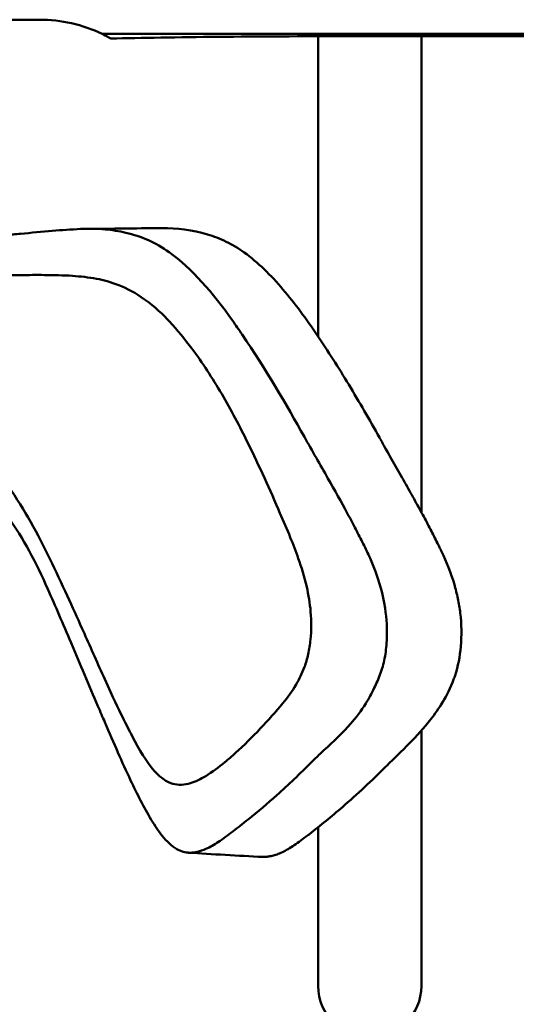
# Model space of a CAD drawing. Header units: millimetres. Extents: x 0 to 2100, y 0 to 1485.
# Tile 44 of 256: x 991 to 1015, y 1193 to 1241. Entities that reach past the tile are written whole.
import ezdxf

# ---------------------------------------------------------------- set-up
doc = ezdxf.new("R2010")
doc.units = ezdxf.units.MM
doc.header["$LTSCALE"] = 5
doc.layers.add('Sichtbar (ISO)', color=7, linetype='Continuous', lineweight=50)

msp = doc.modelspace()

# ---------------------------------------------------------------- linework, layer by layer
at = {"layer": 'Sichtbar (ISO)'}
for p, q in [((992.207, 1241.077), (964.207, 1241.077)), ((995.239, 1240.387), (1081.402, 1240.387)), ((1007.151, 1240.276), (1055.722, 1240.276)), ((1010.707, 1240.276), (1010.707, 1217.214)), ((1005.707, 1225.727), (1005.707, 1240.275)), ((1010.707, 1206.64), (1010.707, 1194.259)), ((1005.707, 1194.259), (1005.707, 1201.952))]:
    msp.add_line(p, q, dxfattribs=at)
for centre, radius, start, end in [((992.207, 1234.077), 7, 64.3347, 90), ((1008.207, 1194.259), 2.5, 180, 0)]:
    msp.add_arc(centre, radius, start, end, dxfattribs=at)
for centre, major_axis, ratio, start_param, end_param in [((992.207, 1234.077), (-4.95, 4.95), 0.999963, 4.980992, 5.049844), ((1008.779, 1239.847), (-17.672, 0.04), 0.024176, 4.804698, 5.548536), ((1007.931, 1211.858), (-1.581, 5.479), 0.808622, 3.972746, 4.012602)]:
    msp.add_ellipse(centre, major_axis=major_axis, ratio=ratio, start_param=start_param, end_param=end_param, dxfattribs=at)
for points, knots in [([(994.197, 1230.938), (993.738, 1230.917), (993.283, 1230.885), (992.314, 1230.804), (991.798, 1230.753), (991.288, 1230.706)], [0.000001, 0.000001, 0.000001, 0.000001, 0.2132365, 0.2132365, 0.4549377, 0.4549377, 0.4549377, 0.4549377]), ([(996.393, 1230.756), (996.058, 1230.836), (995.72, 1230.888), (994.988, 1230.952), (994.592, 1230.956), (994.197, 1230.938)], [-0.3422715, -0.3422715, -0.3422715, -0.3422715, -0.1837392, -0.1837392, -0.000001, -0.000001, -0.000001, -0.000001]), ([(994.642, 1230.948), (995.176, 1230.948), (995.717, 1230.953), (996.841, 1230.965), (997.438, 1230.975), (998.124, 1230.976)], [0, 0, 0, 0, 0.2352155, 0.2352155, 0.4728011, 0.4728011, 0.4728011, 0.4728011]), ([(998.489, 1229.813), (998.165, 1230.044), (997.83, 1230.234), (997.127, 1230.549), (996.761, 1230.669), (996.393, 1230.756)], [0.0000031, 0.0000031, 0.0000031, 0.0000031, 0.1667102, 0.1667102, 0.3406778, 0.3406778, 0.3406778, 0.3406778]), ([(1002.119, 1229.802), (1001.836, 1230.006), (1001.546, 1230.178), (1000.952, 1230.467), (1000.65, 1230.583), (999.616, 1230.894), (998.864, 1230.976), (998.124, 1230.975)], [0.0000732, 0.0000732, 0.0000732, 0.0000732, 0.1456258, 0.1456258, 0.2907103, 0.2907103, 0.6373444, 0.6373444, 0.6373444, 0.6373444]), ([(991.288, 1230.706), (991.049, 1230.684), (990.81, 1230.662), (990.32, 1230.62), (990.068, 1230.6), (989.817, 1230.583)], [0.000001, 0.000001, 0.000001, 0.000001, 0.1117634, 0.1117634, 0.2293085, 0.2293085, 0.2293085, 0.2293085]), ([(1005.039, 1220.869), (1004.168, 1222.435), (1003.182, 1224.122), (1001.868, 1226.055), (1001.714, 1226.278), (1000.593, 1227.852), (999.592, 1229.025), (998.489, 1229.813)], [0.000043, 0.000043, 0.000043, 0.000043, 0.623352, 0.623352, 0.705489, 0.705489, 1.212539, 1.212539, 1.212539, 1.212539]), ([(1008.677, 1220.832), (1008.193, 1221.696), (1007.698, 1222.557), (1006.693, 1224.221), (1006.187, 1225.02), (1005.133, 1226.573), (1004.583, 1227.328), (1003.412, 1228.704), (1002.791, 1229.32), (1002.119, 1229.802)], [-1.368084, -1.368084, -1.368084, -1.368084, -1.023551, -1.023551, -0.684877, -0.684877, -0.345045, -0.345045, -0.000087, -0.000087, -0.000087, -0.000087]), ([(990.135, 1228.722), (990.521, 1228.708), (990.906, 1228.706), (991.678, 1228.707), (992.064, 1228.711), (992.449, 1228.708)], [-0.3606083, -0.3606083, -0.3606083, -0.3606083, -0.1803732, -0.1803732, -0.000001, -0.000001, -0.000001, -0.000001]), ([(992.449, 1228.708), (992.899, 1228.705), (993.355, 1228.696), (994.198, 1228.639), (994.587, 1228.595), (994.975, 1228.523)], [-0.3940816, -0.3940816, -0.3940816, -0.3940816, -0.1824121, -0.1824121, -0.0000205, -0.0000205, -0.0000205, -0.0000205]), ([(994.975, 1228.523), (995.624, 1228.403), (996.435, 1228.143), (997.801, 1227.171), (998.205, 1226.778), (998.887, 1226.048), (999.257, 1225.59), (999.593, 1225.14)], [-0.6847816, -0.6847816, -0.6847816, -0.6847816, -0.3850657, -0.3850657, -0.2110594, -0.2110594, -0.0000043, -0.0000043, -0.0000043, -0.0000043]), ([(999.593, 1225.14), (1000.097, 1224.467), (1000.588, 1223.707), (1001.479, 1222.183), (1001.906, 1221.372), (1002.576, 1220.015), (1002.845, 1219.445), (1003.366, 1218.301), (1003.614, 1217.738), (1003.858, 1217.173)], [-1.087445, -1.087445, -1.087445, -1.087445, -0.770385, -0.770385, -0.452656, -0.452656, -0.227771, -0.227771, -0.000006, -0.000006, -0.000006, -0.000006]), ([(1007.135, 1217.141), (1006.829, 1217.715), (1006.508, 1218.284), (1005.801, 1219.525), (1005.416, 1220.19), (1005.039, 1220.869)], [0.000001, 0.000001, 0.000001, 0.000001, 0.2248787, 0.2248787, 0.4906225, 0.4906225, 0.4906225, 0.4906225]), ([(1008.925, 1220.391), (1008.883, 1220.464), (1008.842, 1220.537), (1008.76, 1220.684), (1008.719, 1220.758), (1008.677, 1220.832)], [-0.05858891, -0.05858891, -0.05858891, -0.05858891, -0.02929507, -0.02929507, -0.000001, -0.000001, -0.000001, -0.000001]), ([(1011.527, 1215.638), (1011.422, 1215.851), (1011.311, 1216.071), (1011.193, 1216.298), (1011.075, 1216.526), (1010.952, 1216.76), (1010.821, 1217.003), (1010.69, 1217.246), (1010.553, 1217.498), (1010.408, 1217.758), (1010.264, 1218.019), (1010.112, 1218.289), (1009.954, 1218.569), (1009.796, 1218.849), (1009.632, 1219.139), (1009.46, 1219.442), (1009.288, 1219.745), (1009.109, 1220.061), (1008.925, 1220.391)], [0, 0, 0, 0, 0.166667, 0.166667, 0.166667, 0.333333, 0.333333, 0.333333, 0.5, 0.5, 0.5, 0.666667, 0.666667, 0.666667, 0.833333, 0.833333, 0.833333, 1, 1, 1, 1]), ([(994.38, 1211.338), (994.102, 1211.962), (993.898, 1212.415), (993.4, 1213.497), (993.085, 1214.175), (992.227, 1215.961), (991.629, 1217.103), (990.849, 1218.251)], [-0.9616509, -0.9616509, -0.9616509, -0.9616509, -0.7253276, -0.7253276, -0.5016846, -0.5016846, -0.0000644, -0.0000644, -0.0000644, -0.0000644]), ([(990.703, 1216.955), (991.064, 1216.458), (991.396, 1215.914), (992.027, 1214.751), (992.326, 1214.127), (992.609, 1213.492)], [-0.4551807, -0.4551807, -0.4551807, -0.4551807, -0.2314536, -0.2314536, -0.000001, -0.000001, -0.000001, -0.000001]), ([(1003.858, 1217.173), (1004.027, 1216.782), (1004.194, 1216.395), (1004.491, 1215.662), (1004.621, 1215.324), (1004.746, 1214.976)], [0.0000215, 0.0000215, 0.0000215, 0.0000215, 0.1575389, 0.1575389, 0.288814, 0.288814, 0.288814, 0.288814]), ([(1007.89, 1215.685), (1007.769, 1215.921), (1007.65, 1216.155), (1007.399, 1216.64), (1007.269, 1216.89), (1007.135, 1217.141)], [0.000001, 0.000001, 0.000001, 0.000001, 0.0897947, 0.0897947, 0.1874186, 0.1874186, 0.1874186, 0.1874186]), ([(1008.48, 1214.346), (1008.405, 1214.554), (1008.318, 1214.771), (1008.219, 1214.995), (1008.12, 1215.218), (1008.01, 1215.449), (1007.89, 1215.685)], [0, 0, 0, 0, 0.5, 0.5, 0.5, 1, 1, 1, 1]), ([(1011.687, 1215.308), (1011.661, 1215.363), (1011.635, 1215.417), (1011.608, 1215.472), (1011.582, 1215.527), (1011.554, 1215.583), (1011.527, 1215.638)], [0, 0, 0, 0, 0.5, 0.5, 0.5, 1, 1, 1, 1]), ([(1012.592, 1212.325), (1012.564, 1212.566), (1012.525, 1212.801), (1012.427, 1213.266), (1012.37, 1213.493), (1012.139, 1214.278), (1011.925, 1214.809), (1011.687, 1215.308)], [0.000001, 0.000001, 0.000001, 0.000001, 0.0735773, 0.0735773, 0.1467307, 0.1467307, 0.3324383, 0.3324383, 0.3324383, 0.3324383]), ([(1004.746, 1214.976), (1004.899, 1214.549), (1005.041, 1214.089), (1005.239, 1213.211), (1005.306, 1212.808), (1005.344, 1212.386)], [-0.2906347, -0.2906347, -0.2906347, -0.2906347, -0.1277008, -0.1277008, -0.000001, -0.000001, -0.000001, -0.000001]), ([(1009.03, 1210.994), (1009.06, 1211.521), (1009.029, 1212.058), (1008.844, 1213.26), (1008.661, 1213.848), (1008.48, 1214.346)], [-0.3014914, -0.3014914, -0.3014914, -0.3014914, -0.1723444, -0.1723444, -0.000001, -0.000001, -0.000001, -0.000001]), ([(992.609, 1213.492), (992.981, 1212.66), (993.337, 1211.829), (994.173, 1209.86), (994.604, 1208.834), (995.041, 1207.817)], [0.000001, 0.000001, 0.000001, 0.000001, 0.3034912, 0.3034912, 0.6319718, 0.6319718, 0.6319718, 0.6319718]), ([(1005.344, 1212.386), (1005.364, 1212.16), (1005.373, 1211.933), (1005.371, 1211.482), (1005.359, 1211.261), (1005.313, 1210.801), (1005.275, 1210.565), (1005.177, 1210.121), (1005.116, 1209.913), (1005.043, 1209.724)], [-0.2920931, -0.2920931, -0.2920931, -0.2920931, -0.2237788, -0.2237788, -0.155943, -0.155943, -0.0780103, -0.0780103, -0.0000121, -0.0000121, -0.0000121, -0.0000121]), ([(1012.338, 1209.308), (1012.481, 1209.746), (1012.574, 1210.222), (1012.665, 1211.248), (1012.655, 1211.795), (1012.592, 1212.325)], [0.000001, 0.000001, 0.000001, 0.000001, 0.1493403, 0.1493403, 0.3110141, 0.3110141, 0.3110141, 0.3110141]), ([(995.367, 1209.129), (995.202, 1209.495), (995.035, 1209.868), (994.707, 1210.603), (994.544, 1210.972), (994.38, 1211.338)], [-0.2662601, -0.2662601, -0.2662601, -0.2662601, -0.1338644, -0.1338644, -0.000001, -0.000001, -0.000001, -0.000001]), ([(1008.717, 1209.378), (1008.808, 1209.618), (1008.877, 1209.872), (1008.98, 1210.416), (1009.013, 1210.703), (1009.03, 1210.994)], [-0.1699466, -0.1699466, -0.1699466, -0.1699466, -0.087517, -0.087517, -0.000001, -0.000001, -0.000001, -0.000001]), ([(1005.043, 1209.724), (1004.925, 1209.413), (1004.789, 1209.13), (1004.445, 1208.535), (1004.233, 1208.244), (1003.997, 1207.961)], [0.0000127, 0.0000127, 0.0000127, 0.0000127, 0.1282621, 0.1282621, 0.2919761, 0.2919761, 0.2919761, 0.2919761]), ([(1008.016, 1207.949), (1008.159, 1208.184), (1008.298, 1208.434), (1008.531, 1208.916), (1008.628, 1209.142), (1008.717, 1209.378)], [0.0000024, 0.0000024, 0.0000024, 0.0000024, 0.0997694, 0.0997694, 0.1805828, 0.1805828, 0.1805828, 0.1805828]), ([(997.765, 1204.693), (997.384, 1205.127), (997.047, 1205.702), (996.385, 1206.969), (996.181, 1207.332), (995.367, 1209.129)], [-1.380851, -1.380851, -1.380851, -1.380851, -0.659416, -0.659416, -0.000039, -0.000039, -0.000039, -0.000039]), ([(1009.03, 1204.932), (1009.769, 1205.665), (1010.496, 1206.335), (1011.54, 1207.669), (1011.967, 1208.295), (1012.269, 1209.11)], [0.000001, 0.000001, 0.000001, 0.000001, 0.405436, 0.405436, 0.6366274, 0.6366274, 0.6366274, 0.6366274]), ([(1003.997, 1207.961), (1003.654, 1207.55), (1003.285, 1207.135), (1002.524, 1206.33), (1002.118, 1205.928), (1001.705, 1205.555)], [0.0000292, 0.0000292, 0.0000292, 0.0000292, 0.2420178, 0.2420178, 0.4844303, 0.4844303, 0.4844303, 0.4844303]), ([(1006.203, 1205.886), (1006.566, 1206.224), (1006.932, 1206.573), (1007.539, 1207.258), (1007.794, 1207.585), (1008.016, 1207.949)], [-0.3501729, -0.3501729, -0.3501729, -0.3501729, -0.1548659, -0.1548659, -0.0000024, -0.0000024, -0.0000024, -0.0000024]), ([(995.041, 1207.817), (995.098, 1207.683), (995.154, 1207.551), (995.21, 1207.422), (995.265, 1207.292), (995.319, 1207.165), (995.373, 1207.041)], [0, 0, 0, 0, 0.5, 0.5, 0.5, 0.9999489, 0.9999489, 0.9999489, 0.9999489]), ([(995.373, 1207.041), (995.818, 1206), (996.2, 1205.114), (996.936, 1203.563), (997.261, 1202.923), (997.622, 1202.319)], [0.000002, 0.000002, 0.000002, 0.000002, 0.3746556, 0.3746556, 0.6526235, 0.6526235, 0.6526235, 0.6526235]), ([(1001.705, 1205.555), (1001.617, 1205.476), (1001.528, 1205.397), (1001.354, 1205.248), (1001.27, 1205.177), (1001.184, 1205.107)], [-0.09830432, -0.09830432, -0.09830432, -0.09830432, -0.04745577, -0.04745577, -0.00000265, -0.00000265, -0.00000265, -0.00000265]), ([(1005.372, 1205.093), (1005.511, 1205.233), (1005.653, 1205.37), (1005.932, 1205.633), (1006.067, 1205.758), (1006.203, 1205.886)], [-0.1520216, -0.1520216, -0.1520216, -0.1520216, -0.0734598, -0.0734598, -0.0000024, -0.0000024, -0.0000024, -0.0000024]), ([(1001.184, 1205.107), (1000.887, 1204.864), (1000.58, 1204.623), (1000.019, 1204.281), (999.772, 1204.161), (999.515, 1204.083)], [-0.2901473, -0.2901473, -0.2901473, -0.2901473, -0.1244456, -0.1244456, -0.0000356, -0.0000356, -0.0000356, -0.0000356]), ([(1002.324, 1202.336), (1002.791, 1202.712), (1003.253, 1203.104), (1004.272, 1204.016), (1004.83, 1204.545), (1005.372, 1205.093)], [0.0000013, 0.0000013, 0.0000013, 0.0000013, 0.2449352, 0.2449352, 0.5496596, 0.5496596, 0.5496596, 0.5496596]), ([(999.515, 1204.083), (999.236, 1203.999), (998.942, 1203.98), (998.555, 1204.093), (998.392, 1204.154), (998.042, 1204.407), (997.899, 1204.541), (997.765, 1204.693)], [-0.4617623, -0.4617623, -0.4617623, -0.4617623, -0.1806756, -0.1806756, -0.0770726, -0.0770726, -0.0001134, -0.0001134, -0.0001134, -0.0001134]), ([(1005.282, 1201.619), (1005.823, 1202.035), (1006.357, 1202.474), (1007.601, 1203.554), (1008.309, 1204.218), (1009.004, 1204.907)], [-0.6613559, -0.6613559, -0.6613559, -0.6613559, -0.3811605, -0.3811605, -0.000001, -0.000001, -0.000001, -0.000001]), ([(1009.004, 1204.907), (1009.008, 1204.911), (1009.013, 1204.915), (1009.021, 1204.923), (1009.025, 1204.928), (1009.03, 1204.932)], [-0.004656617, -0.004656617, -0.004656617, -0.004656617, -0.002328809, -0.002328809, -0.000001, -0.000001, -0.000001, -0.000001]), ([(997.622, 1202.319), (997.71, 1202.172), (997.801, 1202.029), (997.979, 1201.769), (998.066, 1201.65), (998.155, 1201.539)], [-0.1134978, -0.1134978, -0.1134978, -0.1134978, -0.0536235, -0.0536235, -0.000001, -0.000001, -0.000001, -0.000001]), ([(1001.567, 1201.744), (1001.689, 1201.837), (1001.811, 1201.931), (1002.063, 1202.128), (1002.194, 1202.231), (1002.324, 1202.336)], [0.0000024, 0.0000024, 0.0000024, 0.0000024, 0.0632322, 0.0632322, 0.1314412, 0.1314412, 0.1314412, 0.1314412]), ([(1000.27, 1200.904), (1000.478, 1200.994), (1000.678, 1201.11), (1001.109, 1201.395), (1001.341, 1201.572), (1001.567, 1201.744)], [-0.2164775, -0.2164775, -0.2164775, -0.2164775, -0.1177523, -0.1177523, -0.0000024, -0.0000024, -0.0000024, -0.0000024]), ([(998.155, 1201.539), (998.367, 1201.276), (998.601, 1201.047), (999.06, 1200.778), (999.272, 1200.715), (999.49, 1200.72)], [-0.2287061, -0.2287061, -0.2287061, -0.2287061, -0.1021865, -0.1021865, -0.0000149, -0.0000149, -0.0000149, -0.0000149]), ([(1003.269, 1200.528), (1003.336, 1200.537), (1003.407, 1200.55), (1003.481, 1200.568), (1003.556, 1200.586), (1003.633, 1200.609), (1003.715, 1200.638), (1003.797, 1200.667), (1003.883, 1200.703), (1003.972, 1200.745), (1004.061, 1200.788), (1004.154, 1200.837), (1004.25, 1200.893), (1004.346, 1200.949), (1004.446, 1201.011), (1004.549, 1201.081), (1004.652, 1201.15), (1004.758, 1201.226), (1004.869, 1201.307), (1004.979, 1201.388), (1005.093, 1201.475), (1005.211, 1201.565)], [0, 0, 0, 0, 0.142857, 0.142857, 0.142857, 0.285714, 0.285714, 0.285714, 0.428571, 0.428571, 0.428571, 0.571429, 0.571429, 0.571429, 0.714286, 0.714286, 0.714286, 0.857143, 0.857143, 0.857143, 1, 1, 1, 1]), ([(1005.211, 1201.565), (1005.222, 1201.574), (1005.234, 1201.583), (1005.258, 1201.601), (1005.27, 1201.61), (1005.282, 1201.619)], [-0.01230066, -0.01230066, -0.01230066, -0.01230066, -0.00614941, -0.00614941, -0.000001, -0.000001, -0.000001, -0.000001]), ([(999.49, 1200.72), (999.609, 1200.723), (999.729, 1200.738), (999.99, 1200.797), (1000.131, 1200.844), (1000.27, 1200.904)], [-0.1231157, -0.1231157, -0.1231157, -0.1231157, -0.0670085, -0.0670085, -0.000001, -0.000001, -0.000001, -0.000001]), ([(1003.133, 1200.516), (1003.156, 1200.517), (1003.179, 1200.519), (1003.224, 1200.523), (1003.246, 1200.525), (1003.269, 1200.528)], [0.000001, 0.000001, 0.000001, 0.000001, 0.01056916, 0.01056916, 0.02113727, 0.02113727, 0.02113727, 0.02113727])]:
    msp.add_open_spline(points, degree=3, knots=knots, dxfattribs=at)
for points in [[(1003.036, 1200.516), (1001.809, 1200.568), (1000.604, 1200.65), (999.404, 1200.721)], [(1003.036, 1200.516), (1003.068, 1200.514), (1003.101, 1200.514), (1003.133, 1200.516)]]:
    msp.add_open_spline(points, degree=3, dxfattribs=at)

doc.saveas('drawing.dxf')
